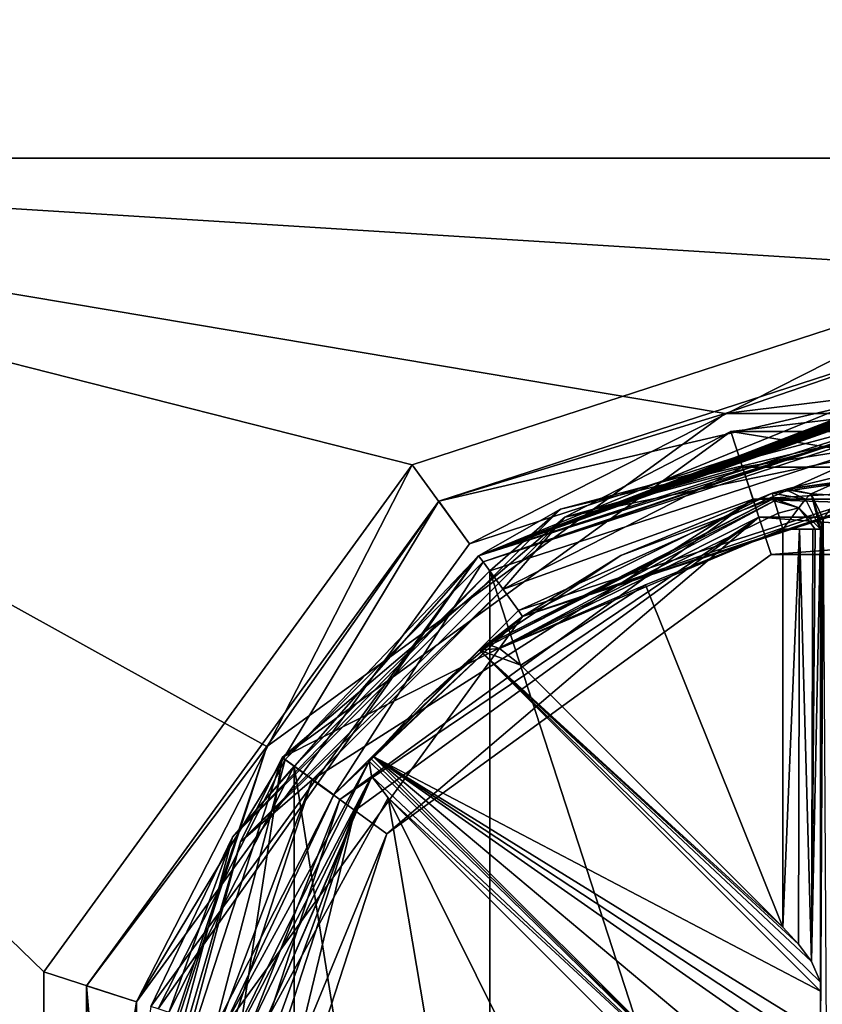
# Model space of a CAD drawing. Header units: millimetres. Extents: x -50 to 50, y -120 to 419.
# Tile 50 of 241: x -26 to -5, y 7 to 34. Entities that reach past the tile are written whole.
import ezdxf

# ---------------------------------------------------------------- set-up
doc = ezdxf.new("R2010")
doc.units = ezdxf.units.MM
doc.header["$LTSCALE"] = 81.481481
for name, color, linetype in [('1', 7, 'CONTINUOUS'), ('1008', 7, 'CONTINUOUS'), ('1014', 7, 'CONTINUOUS'), ('1115', 7, 'CONTINUOUS'), ('12', 7, 'CONTINUOUS'), ('13', 7, 'CONTINUOUS'), ('16', 7, 'CONTINUOUS'), ('18', 7, 'CONTINUOUS'), ('2', 7, 'CONTINUOUS'), ('207', 7, 'CONTINUOUS'), ('208', 7, 'CONTINUOUS'), ('2885', 7, 'CONTINUOUS'), ('2892', 7, 'CONTINUOUS'), ('2893', 7, 'CONTINUOUS'), ('2906', 7, 'CONTINUOUS'), ('2907', 7, 'CONTINUOUS'), ('2908', 7, 'CONTINUOUS'), ('2909', 7, 'CONTINUOUS'), ('2910', 7, 'CONTINUOUS'), ('2914', 7, 'CONTINUOUS'), ('350', 7, 'CONTINUOUS'), ('478', 7, 'CONTINUOUS'), ('480', 7, 'CONTINUOUS'), ('483', 7, 'CONTINUOUS'), ('489', 7, 'CONTINUOUS'), ('491', 7, 'CONTINUOUS'), ('5', 7, 'CONTINUOUS'), ('524', 7, 'CONTINUOUS'), ('525', 7, 'CONTINUOUS'), ('528', 7, 'CONTINUOUS'), ('530', 7, 'CONTINUOUS'), ('6', 7, 'CONTINUOUS'), ('8', 7, 'CONTINUOUS'), ('807', 7, 'CONTINUOUS'), ('814', 7, 'CONTINUOUS'), ('9', 7, 'CONTINUOUS'), ('971', 7, 'CONTINUOUS'), ('972', 7, 'CONTINUOUS'), ('973', 7, 'CONTINUOUS')]:
    doc.layers.add(name, color=color, linetype=linetype)

msp = doc.modelspace()

# ---------------------------------------------------------------- linework, layer by layer
at = {"layer": '1', "linetype": 'CONTINUOUS'}
for points in [[(-19.336, 14.048, 29), (-7.386, 22.73, 29), (-19.336, 14.048), (-19.336, 14.048, 29)], [(-19.336, 14.048), (-7.386, 22.73, 29), (-7.385, 22.73), (-19.336, 14.048)], [(-7.386, 22.73, 29), (7.386, 22.73, 29), (-7.385, 22.73), (-7.386, 22.73, 29)], [(-7.385, 22.73), (7.386, 22.73, 29), (7.385, 22.73), (-7.385, 22.73)], [(-23.9, 0, 29), (-19.336, 14.048, 29), (-23.9, 0), (-23.9, 0, 29)], [(-23.9, 0), (-19.336, 14.048, 29), (-19.336, 14.048), (-23.9, 0)]]:
    msp.add_3dface(points, dxfattribs=at)
at = {"layer": '1008', "linetype": 'CONTINUOUS'}
for points in [[(-16.511, 12.976, 69), (-15.437, 6.623, 69), (-19.845, 6.869, 69), (-16.511, 12.976, 69)], [(-13, 5.897, 69), (-15.437, 6.623, 69), (-16.511, 12.976, 69), (-13, 5.897, 69)], [(-7.881, 4.346, 69), (-13, 5.897, 69), (-16.511, 12.976, 69), (-7.881, 4.346, 69)]]:
    msp.add_3dface(points, dxfattribs=at)
at = {"layer": '1014', "linetype": 'CONTINUOUS'}
for points in [[(-6, 20.125, 69), (-6, 9.536, 69), (-9.658, 18.647, 69), (-6, 20.125, 69)], [(-6, 9.536, 69), (-12.976, 16.511, 69), (-9.658, 18.647, 69), (-6, 9.536, 69)]]:
    msp.add_3dface(points, dxfattribs=at)
at = {"layer": '1115', "linetype": 'CONTINUOUS'}
for points in [[(-21.426, 4.992, 68), (-17.013, 13.949, 68), (-16.954, 13.556, 68.707), (-21.426, 4.992, 68)], [(-21.426, 4.992, 68), (-16.954, 13.556, 68.707), (-21.161, 4.84, 68.707), (-21.426, 4.992, 68)], [(-16.954, 13.556, 68.707), (-19.845, 6.869, 69), (-21.161, 4.84, 68.707), (-16.954, 13.556, 68.707)], [(-16.954, 13.556, 68.707), (-16.949, 13.547, 68.716), (-19.845, 6.869, 69), (-16.954, 13.556, 68.707)], [(-16.949, 13.547, 68.716), (-16.511, 12.976, 69), (-19.845, 6.869, 69), (-16.949, 13.547, 68.716)]]:
    msp.add_3dface(points, dxfattribs=at)
at = {"layer": '12', "linetype": 'CONTINUOUS'}
for points in [[(-17.394, 12.637, 1), (-6.644, 20.448, 1), (-16.544, 12.02, 2.05), (-17.394, 12.637, 1)], [(-6.644, 20.448, 1), (-6.319, 19.449, 2.05), (-16.544, 12.02, 2.05), (-6.644, 20.448, 1)], [(-6.644, 20.448, 1), (6.644, 20.448, 1), (-6.319, 19.449, 2.05), (-6.644, 20.448, 1)], [(6.644, 20.448, 1), (6.319, 19.449, 2.05), (-6.319, 19.449, 2.05), (6.644, 20.448, 1)], [(-21.5, 0, 1), (-17.394, 12.637, 1), (-20.45, 0, 2.05), (-21.5, 0, 1)], [(-17.394, 12.637, 1), (-16.544, 12.02, 2.05), (-20.45, 0, 2.05), (-17.394, 12.637, 1)]]:
    msp.add_3dface(points, dxfattribs=at)
at = {"layer": '13', "linetype": 'CONTINUOUS'}
for points in [[(-6.644, 20.448, 7), (-17.394, 12.637, 7), (-16.544, 12.02, 5.95), (-6.644, 20.448, 7)], [(-6.644, 20.448, 7), (-16.544, 12.02, 5.95), (-6.319, 19.449, 5.95), (-6.644, 20.448, 7)], [(6.644, 20.448, 7), (-6.644, 20.448, 7), (6.319, 19.449, 5.95), (6.644, 20.448, 7)], [(-6.644, 20.448, 7), (-6.319, 19.449, 5.95), (6.319, 19.449, 5.95), (-6.644, 20.448, 7)], [(-17.394, 12.637, 7), (-21.5, 0, 7), (-16.544, 12.02, 5.95), (-17.394, 12.637, 7)], [(-21.5, 0, 7), (-20.45, 0, 5.95), (-16.544, 12.02, 5.95), (-21.5, 0, 7)]]:
    msp.add_3dface(points, dxfattribs=at)
at = {"layer": '16', "linetype": 'CONTINUOUS'}
for points in [[(-6.644, 20.448, 29.5), (-6.798, 20.923, 30), (-17.798, 12.931, 30), (-6.644, 20.448, 29.5)], [(-6.644, 20.448, 29.5), (6.644, 20.448, 29.5), (-6.798, 20.923, 30), (-6.644, 20.448, 29.5)], [(6.644, 20.448, 29.5), (6.798, 20.923, 30), (-6.798, 20.923, 30), (6.644, 20.448, 29.5)], [(-17.394, 12.637, 29.5), (-6.644, 20.448, 29.5), (-17.798, 12.931, 30), (-17.394, 12.637, 29.5)], [(-17.394, 12.637, 29.5), (-17.798, 12.931, 30), (-22, 0, 30), (-17.394, 12.637, 29.5)], [(-21.5, 0, 29.5), (-17.394, 12.637, 29.5), (-22, 0, 30), (-21.5, 0, 29.5)]]:
    msp.add_3dface(points, dxfattribs=at)
at = {"layer": '18', "linetype": 'CONTINUOUS'}
for points in [[(-19.336, 14.048), (-7.385, 22.73), (-6.644, 20.448), (-19.336, 14.048)], [(-7.385, 22.73), (7.385, 22.73), (6.644, 20.448), (-7.385, 22.73)], [(-7.385, 22.73), (6.644, 20.448), (-6.644, 20.448), (-7.385, 22.73)], [(-19.336, 14.048), (-6.644, 20.448), (-17.394, 12.637), (-19.336, 14.048)], [(-23.9, 0), (-19.336, 14.048), (-21.5, 0), (-23.9, 0)], [(-19.336, 14.048), (-17.394, 12.637), (-21.5, 0), (-19.336, 14.048)]]:
    msp.add_3dface(points, dxfattribs=at)
at = {"layer": '2', "linetype": 'CONTINUOUS'}
for points in [[(-6.644, 20.448, 29.5), (-17.394, 12.637, 29.5), (-6.644, 20.448, 7), (-6.644, 20.448, 29.5)], [(-6.644, 20.448, 7), (-17.394, 12.637, 29.5), (-17.394, 12.637, 7), (-6.644, 20.448, 7)], [(6.644, 20.448, 29.5), (-6.644, 20.448, 29.5), (6.644, 20.448, 7), (6.644, 20.448, 29.5)], [(6.644, 20.448, 7), (-6.644, 20.448, 29.5), (-6.644, 20.448, 7), (6.644, 20.448, 7)], [(-17.394, 12.637, 29.5), (-21.5, 0, 29.5), (-17.394, 12.637, 7), (-17.394, 12.637, 29.5)], [(-17.394, 12.637, 7), (-21.5, 0, 29.5), (-21.5, 0, 7), (-17.394, 12.637, 7)]]:
    msp.add_3dface(points, dxfattribs=at)
at = {"layer": '207', "linetype": 'CONTINUOUS'}
for points in [[(-13.983, 19.259, 31), (0, 23.8, 31), (-13.043, 17.965, 31), (-13.983, 19.259, 31)], [(0, 23.8, 31), (0, 22.2, 31), (-13.043, 17.965, 31), (0, 23.8, 31)], [(-19.251, 13.994, 31), (-13.983, 19.259, 31), (-17.957, 13.053, 31), (-19.251, 13.994, 31)], [(-17.957, 13.053, 31), (-13.983, 19.259, 31), (-13.043, 17.965, 31), (-17.957, 13.053, 31)], [(-22.634, 7.357, 31), (-19.251, 13.994, 31), (-21.113, 6.863, 31), (-22.634, 7.357, 31)], [(-21.113, 6.863, 31), (-19.251, 13.994, 31), (-17.957, 13.053, 31), (-21.113, 6.863, 31)]]:
    msp.add_3dface(points, dxfattribs=at)
at = {"layer": '208', "linetype": 'CONTINUOUS'}
for points in [[(0, -23.5, 71), (0, 23.5, 71), (-13.807, 19.017, 71), (0, -23.5, 71)], [(-19.009, 13.817, 71), (-13.807, -19.017, 71), (-13.807, 19.017, 71), (-19.009, 13.817, 71)], [(-13.807, -19.017, 71), (0, -23.5, 71), (-13.807, 19.017, 71), (-13.807, -19.017, 71)], [(-22.349, 7.264, 71), (-19.009, -13.817, 71), (-19.009, 13.817, 71), (-22.349, 7.264, 71)], [(-19.009, -13.817, 71), (-13.807, -19.017, 71), (-19.009, 13.817, 71), (-19.009, -13.817, 71)]]:
    msp.add_3dface(points, dxfattribs=at)
at = {"layer": '2885', "linetype": 'CONTINUOUS'}
for points in [[(-7.54, 23.206, 7), (-19.74, 14.342, 7), (-7.54, 23.206, 6), (-7.54, 23.206, 7)], [(-7.54, 23.206, 6), (-19.74, 14.342, 7), (-19.74, 14.342, 6), (-7.54, 23.206, 6)], [(7.54, 23.206, 7), (-7.54, 23.206, 7), (7.54, 23.206, 6), (7.54, 23.206, 7)], [(7.54, 23.206, 6), (-7.54, 23.206, 7), (-7.54, 23.206, 6), (7.54, 23.206, 6)], [(-24.4, 0, 7), (-24.4, 0, 6), (-19.74, 14.342, 6), (-24.4, 0, 7)], [(-19.74, 14.342, 7), (-24.4, 0, 7), (-19.74, 14.342, 6), (-19.74, 14.342, 7)]]:
    msp.add_3dface(points, dxfattribs=at)
at = {"layer": '2892', "linetype": 'CONTINUOUS'}
for points in [[(48, 30, 6), (-48, 30, 6), (-41.571, 53.998, 6), (48, 30, 6)], [(41.571, 53.998, 6), (48, 30, 6), (-41.571, 53.998, 6), (41.571, 53.998, 6)], [(-48, -70, 6), (-48, 30, 6), (-25.679, -8.343, 6), (-48, -70, 6)], [(-48, 30, 6), (48, 30, 6), (0, 27, 6), (-48, 30, 6)], [(-48, 30, 6), (0, 27, 6), (-15.87, 21.844, 6), (-48, 30, 6)], [(-25.679, -8.343, 6), (-48, 30, 6), (-25.679, 8.343, 6), (-25.679, -8.343, 6)], [(-25.679, 8.343, 6), (-48, 30, 6), (-15.87, 21.844, 6), (-25.679, 8.343, 6)]]:
    msp.add_3dface(points, dxfattribs=at)
at = {"layer": '2893', "linetype": 'CONTINUOUS'}
for points in [[(-41.571, 53.998, 7), (-48, 30, 7), (41.571, 53.998, 7), (-41.571, 53.998, 7)], [(41.571, 53.998, 7), (-48, 30, 7), (48, 30, 7), (41.571, 53.998, 7)], [(-19.74, 14.342, 7), (-7.54, 23.206, 7), (-48, 30, 7), (-19.74, 14.342, 7)], [(-48, -70, 7), (-19.74, 14.342, 7), (-48, 30, 7), (-48, -70, 7)], [(-48, 30, 7), (-7.54, 23.206, 7), (48, 30, 7), (-48, 30, 7)], [(-7.54, 23.206, 7), (7.54, 23.206, 7), (48, 30, 7), (-7.54, 23.206, 7)], [(-24.4, 0, 7), (-19.74, 14.342, 7), (-48, -70, 7), (-24.4, 0, 7)]]:
    msp.add_3dface(points, dxfattribs=at)
at = {"layer": '2906', "linetype": 'CONTINUOUS'}
for points in [[(0, 25.8, 4), (0, 25.8, 6), (-15.165, 20.873, 6), (0, 25.8, 4)], [(-15.165, 20.873, 4), (0, 25.8, 4), (-15.165, 20.873, 6), (-15.165, 20.873, 4)], [(-24.537, 7.973, 4), (-15.165, 20.873, 4), (-24.537, 7.973, 6), (-24.537, 7.973, 4)], [(-24.537, 7.973, 6), (-15.165, 20.873, 4), (-15.165, 20.873, 6), (-24.537, 7.973, 6)], [(-24.537, -7.973, 4), (-24.537, 7.973, 4), (-24.537, -7.973, 6), (-24.537, -7.973, 4)], [(-24.537, -7.973, 6), (-24.537, 7.973, 4), (-24.537, 7.973, 6), (-24.537, -7.973, 6)]]:
    msp.add_3dface(points, dxfattribs=at)
at = {"layer": '2907', "linetype": 'CONTINUOUS'}
for points in [[(0, 25.8, 4), (-15.165, 20.873, 4), (0, 24.4, 4), (0, 25.8, 4)], [(0, 24.4, 4), (-15.165, 20.873, 4), (-14.342, 19.74, 4), (0, 24.4, 4)], [(-15.165, 20.873, 4), (-24.537, 7.973, 4), (-23.206, 7.54, 4), (-15.165, 20.873, 4)], [(-14.342, 19.74, 4), (-15.165, 20.873, 4), (-23.206, 7.54, 4), (-14.342, 19.74, 4)], [(-24.537, 7.973, 4), (-24.537, -7.973, 4), (-23.206, -7.54, 4), (-24.537, 7.973, 4)], [(-23.206, 7.54, 4), (-24.537, 7.973, 4), (-23.206, -7.54, 4), (-23.206, 7.54, 4)]]:
    msp.add_3dface(points, dxfattribs=at)
at = {"layer": '2908', "linetype": 'CONTINUOUS'}
for points in [[(0, 24.4, 4), (-14.342, 19.74, 4), (0, 24.4, 2), (0, 24.4, 4)], [(0, 24.4, 2), (-14.342, 19.74, 4), (-14.342, 19.74, 2), (0, 24.4, 2)], [(-14.342, 19.74, 4), (-23.206, 7.54, 4), (-14.342, 19.74, 2), (-14.342, 19.74, 4)], [(-14.342, 19.74, 2), (-23.206, 7.54, 4), (-23.206, 7.54, 2), (-14.342, 19.74, 2)], [(-23.206, 7.54, 4), (-23.206, -7.54, 4), (-23.206, 7.54, 2), (-23.206, 7.54, 4)], [(-23.206, 7.54, 2), (-23.206, -7.54, 4), (-23.206, -7.54, 2), (-23.206, 7.54, 2)]]:
    msp.add_3dface(points, dxfattribs=at)
at = {"layer": '2909', "linetype": 'CONTINUOUS'}
for points in [[(0, 27, 2), (-14.342, 19.74, 2), (-15.87, 21.843, 2), (0, 27, 2)], [(0, 24.4, 2), (-14.342, 19.74, 2), (0, 27, 2), (0, 24.4, 2)], [(-15.87, 21.843, 2), (-23.206, 7.54, 2), (-25.679, 8.343, 2), (-15.87, 21.843, 2)], [(-14.342, 19.74, 2), (-23.206, 7.54, 2), (-15.87, 21.843, 2), (-14.342, 19.74, 2)], [(-25.679, 8.343, 2), (-23.206, 7.54, 2), (-25.679, -8.343, 2), (-25.679, 8.343, 2)], [(-23.206, 7.54, 2), (-23.206, -7.54, 2), (-25.679, -8.343, 2), (-23.206, 7.54, 2)]]:
    msp.add_3dface(points, dxfattribs=at)
at = {"layer": '2910', "linetype": 'CONTINUOUS'}
for points in [[(-15.87, 21.844, 6), (0, 27, 6), (-15.87, 21.843, 2), (-15.87, 21.844, 6)], [(0, 27, 6), (0, 27, 2), (-15.87, 21.843, 2), (0, 27, 6)], [(-25.679, 8.343, 6), (-15.87, 21.844, 6), (-25.679, 8.343, 2), (-25.679, 8.343, 6)], [(-15.87, 21.844, 6), (-15.87, 21.843, 2), (-25.679, 8.343, 2), (-15.87, 21.844, 6)], [(-25.679, -8.343, 6), (-25.679, 8.343, 6), (-25.679, -8.343, 2), (-25.679, -8.343, 6)], [(-25.679, 8.343, 6), (-25.679, 8.343, 2), (-25.679, -8.343, 2), (-25.679, 8.343, 6)]]:
    msp.add_3dface(points, dxfattribs=at)
at = {"layer": '2914', "linetype": 'CONTINUOUS'}
for points in [[(0, 25.8, 6), (-7.54, 23.206, 6), (-15.165, 20.873, 6), (0, 25.8, 6)], [(7.54, 23.206, 6), (-7.54, 23.206, 6), (0, 25.8, 6), (7.54, 23.206, 6)], [(-7.54, 23.206, 6), (-19.74, 14.342, 6), (-15.165, 20.873, 6), (-7.54, 23.206, 6)], [(-19.74, 14.342, 6), (-24.537, 7.973, 6), (-15.165, 20.873, 6), (-19.74, 14.342, 6)], [(-19.74, 14.342, 6), (-24.4, 0, 6), (-24.537, 7.973, 6), (-19.74, 14.342, 6)], [(-24.4, 0, 6), (-24.537, -7.973, 6), (-24.537, 7.973, 6), (-24.4, 0, 6)]]:
    msp.add_3dface(points, dxfattribs=at)
at = {"layer": '350', "linetype": 'CONTINUOUS'}
for points in [[(-5, 7.828, 67.5), (-5, 8.064, 68), (-5, 20.125, 43.5), (-5, 7.828, 67.5)], [(-5, 20.125, 43.5), (-5, 8.064, 68), (-5, 20.125, 68), (-5, 20.125, 43.5)], [(-5, 6.708, 67.5), (-5, 7.828, 67.5), (-5, 20.125, 43.5), (-5, 6.708, 67.5)], [(-5, 6.708, 43.5), (-5, 6.708, 67.5), (-5, 20.125, 43.5), (-5, 6.708, 43.5)]]:
    msp.add_3dface(points, dxfattribs=at)
at = {"layer": '478', "linetype": 'CONTINUOUS'}
for points in [[(0, 24, 70.5), (-3.5, 23.743, 49), (-14.107, 19.416, 31.2), (0, 24, 70.5)], [(-14.107, 19.416, 70.5), (0, 24, 70.5), (-14.107, 19.416, 31.2), (-14.107, 19.416, 70.5)], [(0, 24, 31.2), (-14.107, 19.416, 31.2), (-1.33, 23.963, 33.833), (0, 24, 31.2)], [(-1.33, 23.963, 33.833), (-14.107, 19.416, 31.2), (-1.489, 23.954, 33.885), (-1.33, 23.963, 33.833)], [(-1.489, 23.954, 33.885), (-14.107, 19.416, 31.2), (-1.649, 23.943, 33.938), (-1.489, 23.954, 33.885)], [(-1.649, 23.943, 33.938), (-14.107, 19.416, 31.2), (-1.809, 23.932, 34.042), (-1.649, 23.943, 33.938)], [(-1.809, 23.932, 34.042), (-14.107, 19.416, 31.2), (-1.968, 23.919, 34.146), (-1.809, 23.932, 34.042)], [(-1.968, 23.919, 34.146), (-14.107, 19.416, 31.2), (-2.074, 23.91, 34.302), (-1.968, 23.919, 34.146)], [(-2.074, 23.91, 34.302), (-14.107, 19.416, 31.2), (-2.181, 23.901, 34.458), (-2.074, 23.91, 34.302)], [(-2.181, 23.901, 34.458), (-14.107, 19.416, 31.2), (-2.287, 23.891, 34.667), (-2.181, 23.901, 34.458)], [(-2.287, 23.891, 34.667), (-14.107, 19.416, 31.2), (-2.394, 23.88, 34.875), (-2.287, 23.891, 34.667)], [(-2.394, 23.88, 34.875), (-14.107, 19.416, 31.2), (-2.447, 23.875, 35.083), (-2.394, 23.88, 34.875)], [(-2.447, 23.875, 35.083), (-14.107, 19.416, 31.2), (-2.5, 23.869, 35.292), (-2.447, 23.875, 35.083)], [(-2.5, 23.869, 40.604), (-2.5, 23.869, 39.979), (-14.107, 19.416, 31.2), (-2.5, 23.869, 40.604)], [(-14.107, 19.416, 31.2), (-2.5, 23.869, 39.979), (-2.5, 23.869, 36.125), (-14.107, 19.416, 31.2)], [(-3.5, 23.743, 49), (-2.5, 23.869, 40.604), (-14.107, 19.416, 31.2), (-3.5, 23.743, 49)], [(-2.5, 23.869, 35.292), (-14.107, 19.416, 31.2), (-2.5, 23.869, 36.125), (-2.5, 23.869, 35.292)], [(-22.825, 7.416, 70.5), (-14.107, 19.416, 70.5), (-22.825, 7.416, 31.2), (-22.825, 7.416, 70.5)], [(-22.825, 7.416, 31.2), (-14.107, 19.416, 70.5), (-14.107, 19.416, 31.2), (-22.825, 7.416, 31.2)]]:
    msp.add_3dface(points, dxfattribs=at)
at = {"layer": '480', "linetype": 'CONTINUOUS'}
for points in [[(0, 22, 31.2), (-6.286, 21.083, 43.5), (-12.931, 17.798, 31.2), (0, 22, 31.2)], [(-5.936, 21.184, 42.878), (-6.286, 21.083, 43.5), (0, 22, 31.2), (-5.936, 21.184, 42.878)], [(-5.876, 21.201, 42.833), (-5.936, 21.184, 42.878), (0, 22, 31.2), (-5.876, 21.201, 42.833)], [(-4.605, 21.513, 42.5), (-5.876, 21.201, 42.833), (0, 22, 31.2), (-4.605, 21.513, 42.5)], [(-6.286, 21.083, 43.5), (-10.32, 19.429, 68), (-12.931, 17.798, 31.2), (-6.286, 21.083, 43.5)], [(-6.286, 21.083, 68), (-10.32, 19.429, 68), (-6.286, 21.083, 43.5), (-6.286, 21.083, 68)], [(-10.32, 19.429, 68), (-13.949, 17.013, 68), (-12.931, 17.798, 31.2), (-10.32, 19.429, 68)], [(-20.923, 6.798, 31.2), (-12.931, 17.798, 31.2), (-17.013, 13.949, 68), (-20.923, 6.798, 31.2)], [(-17.013, 13.949, 68), (-12.931, 17.798, 31.2), (-16.96, 14.013, 67.75), (-17.013, 13.949, 68)], [(-16.96, 14.013, 67.75), (-12.931, 17.798, 31.2), (-16.906, 14.078, 67.5), (-16.96, 14.013, 67.75)], [(-16.906, 14.078, 67.5), (-12.931, 17.798, 31.2), (-15.556, 15.556, 67.5), (-16.906, 14.078, 67.5)], [(-15.556, 15.556, 67.5), (-12.931, 17.798, 31.2), (-14.078, 16.906, 67.5), (-15.556, 15.556, 67.5)], [(-14.078, 16.906, 67.5), (-12.931, 17.798, 31.2), (-14.013, 16.96, 67.75), (-14.078, 16.906, 67.5)], [(-12.931, 17.798, 31.2), (-13.949, 17.013, 68), (-14.013, 16.96, 67.75), (-12.931, 17.798, 31.2)], [(-21.426, 4.992, 68), (-20.923, 6.798, 31.2), (-17.013, 13.949, 68), (-21.426, 4.992, 68)]]:
    msp.add_3dface(points, dxfattribs=at)
at = {"layer": '483', "linetype": 'CONTINUOUS'}
for points in [[(-5.585, 9.079, 68.91), (-6, 9.536, 69), (-5.557, 20.125, 68.897), (-5.585, 9.079, 68.91)], [(-5.557, 20.125, 68.897), (-6, 9.536, 69), (-6, 20.125, 69), (-5.557, 20.125, 68.897)], [(-5.244, 8.617, 68.655), (-5.585, 9.079, 68.91), (-5.557, 20.125, 68.897), (-5.244, 8.617, 68.655)], [(-5.207, 20.125, 68.61), (-5.244, 8.617, 68.655), (-5.557, 20.125, 68.897), (-5.207, 20.125, 68.61)], [(-5, 20.125, 68), (-5, 8.064, 68), (-5.244, 8.617, 68.655), (-5, 20.125, 68)], [(-5, 20.125, 68), (-5.244, 8.617, 68.655), (-5.142, 20.125, 68.514), (-5, 20.125, 68)], [(-5.142, 20.125, 68.514), (-5.244, 8.617, 68.655), (-5.207, 20.125, 68.61), (-5.142, 20.125, 68.514)]]:
    msp.add_3dface(points, dxfattribs=at)
at = {"layer": '489', "linetype": 'CONTINUOUS'}
for points in [[(0, 24, 70.5), (-14.107, 19.416, 70.5), (0, 23.854, 70.854), (0, 24, 70.5)], [(0, 23.854, 70.854), (-14.107, 19.416, 70.5), (-11.927, 20.658, 70.854), (0, 23.854, 70.854)], [(0, 23.5, 71), (0, 23.854, 70.854), (-11.927, 20.658, 70.854), (0, 23.5, 71)], [(-13.807, 19.017, 71), (0, 23.5, 71), (-11.927, 20.658, 70.854), (-13.807, 19.017, 71)], [(-20.658, 11.927, 70.854), (-13.807, 19.017, 71), (-11.927, 20.658, 70.854), (-20.658, 11.927, 70.854)], [(-14.107, 19.416, 70.5), (-20.658, 11.927, 70.854), (-11.927, 20.658, 70.854), (-14.107, 19.416, 70.5)], [(-14.107, 19.416, 70.5), (-22.825, 7.416, 70.5), (-20.658, 11.927, 70.854), (-14.107, 19.416, 70.5)], [(-19.009, 13.817, 71), (-13.807, 19.017, 71), (-20.658, 11.927, 70.854), (-19.009, 13.817, 71)], [(-22.349, 7.264, 71), (-19.009, 13.817, 71), (-20.658, 11.927, 70.854), (-22.349, 7.264, 71)], [(-23.854, 0, 70.854), (-22.349, 7.264, 71), (-20.658, 11.927, 70.854), (-23.854, 0, 70.854)], [(-22.825, 7.416, 70.5), (-23.854, 0, 70.854), (-20.658, 11.927, 70.854), (-22.825, 7.416, 70.5)]]:
    msp.add_3dface(points, dxfattribs=at)
at = {"layer": '491', "linetype": 'CONTINUOUS'}
for points in [[(-10.32, 19.429, 68), (-6.286, 21.083, 68), (-6.245, 20.947, 68.514), (-10.32, 19.429, 68)], [(-13.949, 17.013, 68), (-10.32, 19.429, 68), (-6.245, 20.947, 68.514), (-13.949, 17.013, 68)], [(-13.791, 17.039, 68.389), (-13.949, 17.013, 68), (-6.245, 20.947, 68.514), (-13.791, 17.039, 68.389)], [(-6.226, 20.884, 68.61), (-13.791, 17.039, 68.389), (-6.245, 20.947, 68.514), (-6.226, 20.884, 68.61)], [(-13.547, 16.949, 68.716), (-13.791, 17.039, 68.389), (-6.226, 20.884, 68.61), (-13.547, 16.949, 68.716)], [(-6.126, 20.549, 68.897), (-13.547, 16.949, 68.716), (-6.226, 20.884, 68.61), (-6.126, 20.549, 68.897)], [(-6, 20.125, 69), (-13.547, 16.949, 68.716), (-6.126, 20.549, 68.897), (-6, 20.125, 69)], [(-13.547, 16.949, 68.716), (-6, 20.125, 69), (-9.658, 18.647, 69), (-13.547, 16.949, 68.716)], [(-12.976, 16.511, 69), (-13.547, 16.949, 68.716), (-9.658, 18.647, 69), (-12.976, 16.511, 69)]]:
    msp.add_3dface(points, dxfattribs=at)
at = {"layer": '5', "linetype": 'CONTINUOUS'}
for points in [[(0, 22.9, 30), (-7.079, 21.778, 30), (7.079, 21.778, 30), (0, 22.9, 30)], [(-7.079, 21.778, 30), (-13.464, 18.523, 30), (-6.798, 20.923, 30), (-7.079, 21.778, 30)], [(7.079, 21.778, 30), (-7.079, 21.778, 30), (-6.798, 20.923, 30), (7.079, 21.778, 30)], [(6.798, 20.923, 30), (7.079, 21.778, 30), (-6.798, 20.923, 30), (6.798, 20.923, 30)], [(-13.464, 18.523, 30), (-18.531, 13.454, 30), (-6.798, 20.923, 30), (-13.464, 18.523, 30)], [(-6.798, 20.923, 30), (-18.531, 13.454, 30), (-17.798, 12.931, 30), (-6.798, 20.923, 30)], [(-18.531, 13.454, 30), (-22.9, 0, 30), (-17.798, 12.931, 30), (-18.531, 13.454, 30)], [(-17.798, 12.931, 30), (-22.9, 0, 30), (-22, 0, 30), (-17.798, 12.931, 30)]]:
    msp.add_3dface(points, dxfattribs=at)
at = {"layer": '524', "linetype": 'CONTINUOUS'}
for points in [[(-4.854, 6.708, 43.146), (-5, 6.708, 43.5), (-4.932, 20.402, 43.249), (-4.854, 6.708, 43.146)], [(-4.932, 20.402, 43.249), (-5, 6.708, 43.5), (-4.975, 20.238, 43.343), (-4.932, 20.402, 43.249)], [(-5, 6.708, 43.5), (-5, 20.125, 43.5), (-4.975, 20.238, 43.343), (-5, 6.708, 43.5)]]:
    msp.add_3dface(points, dxfattribs=at)
at = {"layer": '525', "linetype": 'CONTINUOUS'}
for points in [[(-5.876, 21.201, 42.833), (-4.605, 21.513, 42.5), (-4.574, 21.37, 42.853), (-5.876, 21.201, 42.833)], [(-5.876, 21.201, 42.833), (-4.574, 21.37, 42.853), (-5.246, 21.065, 43.099), (-5.876, 21.201, 42.833)], [(-4.574, 21.37, 42.853), (-4.5, 21.024, 43), (-5.246, 21.065, 43.099), (-4.574, 21.37, 42.853)], [(-6.286, 21.083, 43.5), (-5.936, 21.184, 42.878), (-5.403, 20.927, 43.5), (-6.286, 21.083, 43.5)], [(-5.936, 21.184, 42.878), (-5.876, 21.201, 42.833), (-5.246, 21.065, 43.099), (-5.936, 21.184, 42.878)], [(-5.936, 21.184, 42.878), (-5.246, 21.065, 43.099), (-5.403, 20.927, 43.5), (-5.936, 21.184, 42.878)], [(-5.246, 21.065, 43.099), (-5, 20.125, 43.5), (-5.403, 20.927, 43.5), (-5.246, 21.065, 43.099)], [(-4.5, 21.024, 43), (-4.932, 20.402, 43.249), (-5.246, 21.065, 43.099), (-4.5, 21.024, 43)], [(-4.975, 20.238, 43.343), (-5, 20.125, 43.5), (-5.246, 21.065, 43.099), (-4.975, 20.238, 43.343)], [(-4.932, 20.402, 43.249), (-4.975, 20.238, 43.343), (-5.246, 21.065, 43.099), (-4.932, 20.402, 43.249)]]:
    msp.add_3dface(points, dxfattribs=at)
at = {"layer": '528', "linetype": 'CONTINUOUS'}
for points in [[(-13.043, 17.965, 31), (0, 22.2, 31), (-12.931, 17.798, 31.2), (-13.043, 17.965, 31)], [(-12.931, 17.798, 31.2), (0, 22.2, 31), (0, 22.059, 31.059), (-12.931, 17.798, 31.2)], [(0, 22, 31.2), (-12.931, 17.798, 31.2), (0, 22.059, 31.059), (0, 22, 31.2)], [(-17.957, 13.053, 31), (-13.043, 17.965, 31), (-12.931, 17.798, 31.2), (-17.957, 13.053, 31)], [(-17.957, 13.053, 31), (-12.931, 17.798, 31.2), (-20.923, 6.798, 31.2), (-17.957, 13.053, 31)], [(-21.113, 6.863, 31), (-17.957, 13.053, 31), (-20.923, 6.798, 31.2), (-21.113, 6.863, 31)]]:
    msp.add_3dface(points, dxfattribs=at)
at = {"layer": '530', "linetype": 'CONTINUOUS'}
for points in [[(-13.983, 19.259, 31), (-14.107, 19.416, 31.2), (0, 24, 31.2), (-13.983, 19.259, 31)], [(-13.983, 19.259, 31), (0, 24, 31.2), (0, 23.941, 31.059), (-13.983, 19.259, 31)], [(0, 23.8, 31), (-13.983, 19.259, 31), (0, 23.941, 31.059), (0, 23.8, 31)], [(-22.634, 7.357, 31), (-22.825, 7.416, 31.2), (-14.107, 19.416, 31.2), (-22.634, 7.357, 31)], [(-19.251, 13.994, 31), (-22.634, 7.357, 31), (-14.107, 19.416, 31.2), (-19.251, 13.994, 31)], [(-13.983, 19.259, 31), (-19.251, 13.994, 31), (-14.107, 19.416, 31.2), (-13.983, 19.259, 31)]]:
    msp.add_3dface(points, dxfattribs=at)
at = {"layer": '6', "linetype": 'CONTINUOUS'}
for points in [[(0, 23.607, 29.707), (-7.386, 22.73, 29), (-11.804, 20.444, 29.707), (0, 23.607, 29.707)], [(0, 22.9, 30), (0, 23.607, 29.707), (-11.804, 20.444, 29.707), (0, 22.9, 30)], [(7.386, 22.73, 29), (-7.386, 22.73, 29), (0, 23.607, 29.707), (7.386, 22.73, 29)], [(-7.079, 21.778, 30), (0, 22.9, 30), (-11.804, 20.444, 29.707), (-7.079, 21.778, 30)], [(-7.386, 22.73, 29), (-19.336, 14.048, 29), (-11.804, 20.444, 29.707), (-7.386, 22.73, 29)], [(-13.464, 18.523, 30), (-7.079, 21.778, 30), (-11.804, 20.444, 29.707), (-13.464, 18.523, 30)], [(-11.804, 20.444, 29.707), (-19.336, 14.048, 29), (-20.444, 11.804, 29.707), (-11.804, 20.444, 29.707)], [(-13.464, 18.523, 30), (-11.804, 20.444, 29.707), (-20.444, 11.804, 29.707), (-13.464, 18.523, 30)], [(-18.531, 13.454, 30), (-13.464, 18.523, 30), (-20.444, 11.804, 29.707), (-18.531, 13.454, 30)], [(-19.336, 14.048, 29), (-23.9, 0, 29), (-20.444, 11.804, 29.707), (-19.336, 14.048, 29)], [(-22.9, 0, 30), (-18.531, 13.454, 30), (-23.607, 0, 29.707), (-22.9, 0, 30)], [(-18.531, 13.454, 30), (-20.444, 11.804, 29.707), (-23.607, 0, 29.707), (-18.531, 13.454, 30)], [(-20.444, 11.804, 29.707), (-23.9, 0, 29), (-23.607, 0, 29.707), (-20.444, 11.804, 29.707)]]:
    msp.add_3dface(points, dxfattribs=at)
at = {"layer": '8', "linetype": 'CONTINUOUS'}
for points in [[(-17.394, 12.637), (-6.644, 20.448), (-17.394, 12.637, 1), (-17.394, 12.637)], [(-17.394, 12.637, 1), (-6.644, 20.448), (-6.644, 20.448, 1), (-17.394, 12.637, 1)], [(-6.644, 20.448), (6.644, 20.448), (-6.644, 20.448, 1), (-6.644, 20.448)], [(-6.644, 20.448, 1), (6.644, 20.448), (6.644, 20.448, 1), (-6.644, 20.448, 1)], [(-21.5, 0), (-17.394, 12.637), (-21.5, 0, 1), (-21.5, 0)], [(-21.5, 0, 1), (-17.394, 12.637), (-17.394, 12.637, 1), (-21.5, 0, 1)]]:
    msp.add_3dface(points, dxfattribs=at)
at = {"layer": '807', "linetype": 'CONTINUOUS'}
for points in [[(-6.286, 21.083, 68), (-6.286, 21.083, 43.5), (-5.403, 20.927, 43.5), (-6.286, 21.083, 68)], [(-6.286, 21.083, 68), (-5.403, 20.927, 43.5), (-5.402, 20.926, 68), (-6.286, 21.083, 68)], [(-5.403, 20.927, 43.5), (-5, 20.125, 43.5), (-5.402, 20.926, 68), (-5.403, 20.927, 43.5)], [(-5, 20.125, 43.5), (-5, 20.125, 68), (-5.402, 20.926, 68), (-5, 20.125, 43.5)]]:
    msp.add_3dface(points, dxfattribs=at)
at = {"layer": '814', "linetype": 'CONTINUOUS'}
for points in [[(-6.245, 20.947, 68.514), (-6.286, 21.083, 68), (-5.402, 20.926, 68), (-6.245, 20.947, 68.514)], [(-6.226, 20.884, 68.61), (-6.245, 20.947, 68.514), (-5.577, 20.692, 68.707), (-6.226, 20.884, 68.61)], [(-6.245, 20.947, 68.514), (-5.402, 20.926, 68), (-5.577, 20.692, 68.707), (-6.245, 20.947, 68.514)], [(-6.126, 20.549, 68.897), (-6.226, 20.884, 68.61), (-5.577, 20.692, 68.707), (-6.126, 20.549, 68.897)], [(-5.402, 20.926, 68), (-5, 20.125, 68), (-5.577, 20.692, 68.707), (-5.402, 20.926, 68)], [(-6, 20.125, 69), (-6.126, 20.549, 68.897), (-5.577, 20.692, 68.707), (-6, 20.125, 69)], [(-5.142, 20.125, 68.514), (-6, 20.125, 69), (-5.577, 20.692, 68.707), (-5.142, 20.125, 68.514)], [(-5, 20.125, 68), (-5.142, 20.125, 68.514), (-5.577, 20.692, 68.707), (-5, 20.125, 68)], [(-5.142, 20.125, 68.514), (-5.557, 20.125, 68.897), (-6, 20.125, 69), (-5.142, 20.125, 68.514)], [(-5.142, 20.125, 68.514), (-5.207, 20.125, 68.61), (-5.557, 20.125, 68.897), (-5.142, 20.125, 68.514)]]:
    msp.add_3dface(points, dxfattribs=at)
at = {"layer": '9', "linetype": 'CONTINUOUS'}
for points in [[(-16.544, 12.02, 2.05), (-6.319, 19.449, 2.05), (-16.544, 12.02, 5.95), (-16.544, 12.02, 2.05)], [(-16.544, 12.02, 5.95), (-6.319, 19.449, 2.05), (-6.319, 19.449, 5.95), (-16.544, 12.02, 5.95)], [(-6.319, 19.449, 2.05), (6.319, 19.449, 2.05), (-6.319, 19.449, 5.95), (-6.319, 19.449, 2.05)], [(-6.319, 19.449, 5.95), (6.319, 19.449, 2.05), (6.319, 19.449, 5.95), (-6.319, 19.449, 5.95)], [(-20.45, 0, 2.05), (-16.544, 12.02, 2.05), (-20.45, 0, 5.95), (-20.45, 0, 2.05)], [(-20.45, 0, 5.95), (-16.544, 12.02, 2.05), (-16.544, 12.02, 5.95), (-20.45, 0, 5.95)]]:
    msp.add_3dface(points, dxfattribs=at)
at = {"layer": '971', "linetype": 'CONTINUOUS'}
for points in [[(-14.078, 16.906, 67.5), (-14.013, 16.96, 67.75), (-13.791, 17.039, 68.389), (-14.078, 16.906, 67.5)], [(-14.078, 16.906, 67.5), (-13.791, 17.039, 68.389), (-13.547, 16.949, 68.716), (-14.078, 16.906, 67.5)], [(-13.949, 17.013, 68), (-13.791, 17.039, 68.389), (-14.013, 16.96, 67.75), (-13.949, 17.013, 68)], [(-14.078, 16.906, 67.5), (-13.547, 16.949, 68.716), (-12.976, 16.511, 69), (-14.078, 16.906, 67.5)], [(-5, 8.064, 68), (-5, 7.828, 67.5), (-14.078, 16.906, 67.5), (-5, 8.064, 68)], [(-5, 8.064, 68), (-14.078, 16.906, 67.5), (-5.244, 8.617, 68.655), (-5, 8.064, 68)], [(-14.078, 16.906, 67.5), (-6, 9.536, 69), (-5.585, 9.079, 68.91), (-14.078, 16.906, 67.5)], [(-6, 9.536, 69), (-14.078, 16.906, 67.5), (-12.976, 16.511, 69), (-6, 9.536, 69)], [(-14.078, 16.906, 67.5), (-5.585, 9.079, 68.91), (-5.244, 8.617, 68.655), (-14.078, 16.906, 67.5)]]:
    msp.add_3dface(points, dxfattribs=at)
at = {"layer": '972', "linetype": 'CONTINUOUS'}
for points in [[(-5, 7.828, 67.5), (-16.906, 14.078, 67.5), (-14.078, 16.906, 67.5), (-5, 7.828, 67.5)], [(-16.906, 14.078, 67.5), (-15.556, 15.556, 67.5), (-14.078, 16.906, 67.5), (-16.906, 14.078, 67.5)], [(-6.186, 5.073, 67.5), (-6.891, 4.063, 67.5), (-16.906, 14.078, 67.5), (-6.186, 5.073, 67.5)], [(-5.333, 5.963, 67.5), (-6.186, 5.073, 67.5), (-16.906, 14.078, 67.5), (-5.333, 5.963, 67.5)], [(-5.087, 6.3, 67.5), (-5.333, 5.963, 67.5), (-16.906, 14.078, 67.5), (-5.087, 6.3, 67.5)], [(-5, 7.828, 67.5), (-5, 6.708, 67.5), (-16.906, 14.078, 67.5), (-5, 7.828, 67.5)], [(-5, 6.708, 67.5), (-5.087, 6.3, 67.5), (-16.906, 14.078, 67.5), (-5, 6.708, 67.5)]]:
    msp.add_3dface(points, dxfattribs=at)
at = {"layer": '973', "linetype": 'CONTINUOUS'}
for points in [[(-6.891, 4.063, 67.5), (-17.013, 13.949, 68), (-16.96, 14.013, 67.75), (-6.891, 4.063, 67.5)], [(-17.013, 13.949, 68), (-6.891, 4.063, 67.5), (-16.954, 13.556, 68.707), (-17.013, 13.949, 68)], [(-6.891, 4.063, 67.5), (-16.96, 14.013, 67.75), (-16.906, 14.078, 67.5), (-6.891, 4.063, 67.5)], [(-16.954, 13.556, 68.707), (-6.891, 4.063, 67.5), (-16.949, 13.547, 68.716), (-16.954, 13.556, 68.707)], [(-16.949, 13.547, 68.716), (-6.891, 4.063, 67.5), (-16.511, 12.976, 69), (-16.949, 13.547, 68.716)], [(-6.891, 4.063, 67.5), (-7.881, 4.346, 69), (-16.511, 12.976, 69), (-6.891, 4.063, 67.5)]]:
    msp.add_3dface(points, dxfattribs=at)

doc.saveas('drawing.dxf')
